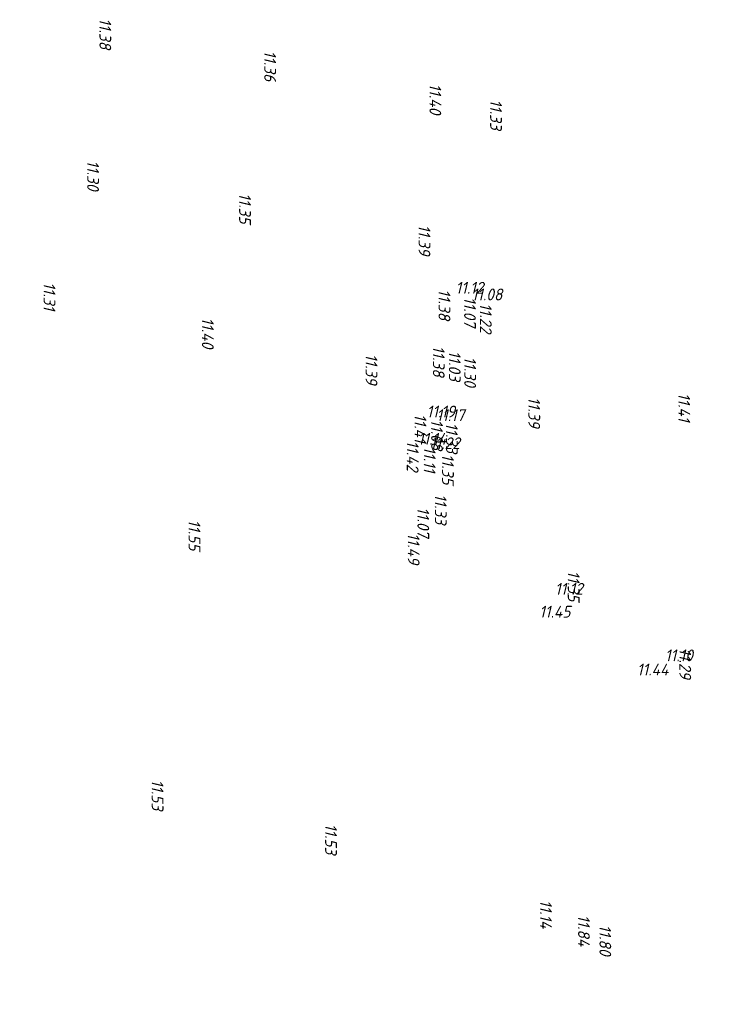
# Model space of a CAD drawing. Header units: metres. Extents: x 232614 to 233692, y 552964 to 554400.
# Tile 11 of 26: x 233132 to 233219, y 553708 to 553833. Entities that reach past the tile are written whole.
import ezdxf

# ---------------------------------------------------------------- set-up
doc = ezdxf.new("R2010")
doc.units = ezdxf.units.M
doc.layers.add('B-XX-AL-Hoogtecijfer-T', color=7, linetype='Continuous', lineweight=18, true_color=0xb8807a)
for name, color, linetype, lineweight in [('Hoogtecijfer-T-UIT', 2, 'Continuous', 18), ('V-WE-GW-WATERGANG-WERK-A', 252, 'Continuous', 9), ('V-WE-VH-VERHARDING_BOUWWEG_BRM-A', 252, 'Continuous', 9)]:
    doc.layers.add(name, color=color, linetype=linetype, lineweight=lineweight)
doc.styles.add('NLCS-ISO', font='NLCS-ISO.ttf', dxfattribs={"height": 1.8})

msp = doc.modelspace()

# ---------------------------------------------------------------- hatches: boundary and pattern name
at = {"layer": 'V-WE-GW-WATERGANG-WERK-A'}
h = msp.add_hatch(dxfattribs=at)
h.set_pattern_fill('AGW-WERK_AANVULLEN-SO', color=256, scale=0.25, angle=80, pattern_type=2)
h.set_pattern_definition([(125, (-31.53273545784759, -85.33174105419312), (-1.02394005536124, -0.7169705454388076), [])])
edge = h.paths.add_edge_path()
edge.add_line((233244.157845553, 553798.7235854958), (233239.3190546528, 553769.7469202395))
edge.add_line((233239.3190546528, 553769.7469202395), (233223.3550380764, 553694.4130981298))
edge.add_line((233223.3550380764, 553694.4130981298), (233181.5947409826, 553571.3998705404))
edge.add_arc((233177.8543941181, 553572.6696363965), 3.949999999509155, 257.6229858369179, 341.2487750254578, ccw=False)
edge.add_line((233177.0077373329, 553568.8114409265), (233118.6863579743, 553581.6097016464))
edge.add_arc((233117.3895798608, 553575.7003136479), 6.049999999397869, 77.62298584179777, 122.6229858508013)
edge.add_line((233114.1279721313, 553580.7958425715), (233095.4868449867, 553568.8638046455))
edge.add_arc((233092.7913014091, 553573.0749855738), 4.999999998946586, 254.7515897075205, 302.6229858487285, ccw=False)
edge.add_line((233091.4762791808, 553568.2510124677), (233091.7863223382, 553565.458998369))
edge.add_arc((233092.516081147, 553570.4054569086), 5.000000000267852, 261.607602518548, 302.6229858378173)
edge.add_line((233095.2116247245, 553566.1942759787), (233115.2601004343, 553579.0271465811))
edge.add_arc((233117.3895798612, 553575.700313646), 3.950000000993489, 77.62298584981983, 122.62298584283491, ccw=False)
edge.add_line((233118.2362366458, 553579.5585091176), (233176.5576160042, 553566.760248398))
edge.add_arc((233177.854394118, 553572.6696363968), 6.049999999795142, 257.6229858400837, 341.2487750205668)
edge.add_line((233183.5832798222, 553570.7248051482), (233199.0225205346, 553616.2041471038))
edge.add_arc((233200.6796362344, 553615.6415926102), 1.750000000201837, 39.21440247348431, 161.2487750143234, ccw=False)
edge.add_line((233202.0355110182, 553616.747984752), (233205.8135356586, 553612.1180455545))
edge.add_arc((233206.6270605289, 553612.7818808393), 1.049999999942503, 219.2144024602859, 399.2144024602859)
edge.add_line((233207.4405853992, 553613.445716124), (233201.4472846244, 553620.7904586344))
edge.add_arc((233202.8031594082, 553621.8968507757), 1.749999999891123, 161.2487750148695, 219.2144024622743, ccw=False)
edge.add_line((233201.1460437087, 553622.4594052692), (233225.3836042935, 553693.8559413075))
edge.add_line((233225.3836042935, 553693.8559413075), (233227.5356211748, 553704.0112588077))
edge.add_arc((233228.4649833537, 553703.8143173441), 0.9499999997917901, 39.214402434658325, 168.0354294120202, ccw=False)
edge.add_line((233229.201029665, 553704.4149302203), (233235.4911999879, 553696.7063764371))
edge.add_arc((233236.3047248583, 553697.370211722), 1.050000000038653, 219.2144024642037, 399.2144024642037)
edge.add_line((233237.1182497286, 553698.0340470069), (233228.7932660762, 553708.2362483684))
edge.add_arc((233229.5293123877, 553708.8368612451), 0.9500000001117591, 168.0354293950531, 219.2144024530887, ccw=False)
edge.add_line((233228.5999502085, 553709.0338027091), (233241.3828736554, 553769.3561204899))
edge.add_line((233241.3828736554, 553769.3561204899), (233246.2291643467, 553798.3776975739))
edge.add_arc((233245.1935049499, 553798.5506415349), 1.049999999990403, 350.5196969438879, 530.5196969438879)
h = msp.add_hatch(dxfattribs=at)
h.set_pattern_fill('AGW-WERK_AANVULLEN-SO', color=256, scale=0.25, angle=80, pattern_type=2)
h.set_pattern_definition([(125, (0, 0), (-1.02394005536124, -0.7169705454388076), [])])
edge = h.paths.add_edge_path()
edge.add_line((233226.6546269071, 553585.3216854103), (233228.8039252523, 553587.0291890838))
edge.add_line((233228.8039252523, 553587.0291890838), (233228.1504156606, 553587.8517159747))
edge.add_arc((233226.975976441, 553586.9186069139), 1.499999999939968, 38.46765302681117, 129.4338322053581)
edge.add_line((233226.0231964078, 553588.0771448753), (233225.7141835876, 553587.8230131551))
edge.add_arc((233225.2695529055, 553588.3636642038), 0.6999999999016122, 250.661953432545, 309.4338322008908, ccw=False)
edge.add_line((233225.0377541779, 553587.7031573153), (233220.4770651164, 553589.3036885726))
edge.add_arc((233220.6426356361, 553589.7754792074), 0.5000000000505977, 161.0894633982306, 250.66195344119, ccw=False)
edge.add_line((233220.1696227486, 553589.9375249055), (233248.5781750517, 553672.8623511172))
edge.add_arc((233249.0511879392, 553672.700305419), 0.5000000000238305, 70.66195344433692, 161.0894633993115, ccw=False)
edge.add_line((233249.2167584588, 553673.1720960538), (233254.2608720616, 553671.401911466))
edge.add_arc((233255.0224964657, 553673.5721483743), 2.299999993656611, 250.6619530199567, 266.676028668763)
edge.add_arc((233254.7731751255, 553669.279382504), 2.000000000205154, 38.707828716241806, 86.67602863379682, ccw=False)
edge.add_line((233256.3338650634, 553670.5300810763), (233258.2963150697, 553672.131544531))
edge.add_line((233258.2963150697, 553672.131544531), (233257.6726261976, 553672.8958193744))
edge.add_arc((233256.5104787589, 553671.9474453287), 1.499999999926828, 39.21627217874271, 129.4338321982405)
edge.add_line((233255.5576987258, 553673.1059832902), (233255.4671271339, 553673.0314973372))
edge.add_arc((233255.0224964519, 553673.5721483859), 0.6999999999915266, 250.6619534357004, 309.43383219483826, ccw=False)
edge.add_line((233254.7906977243, 553672.9116414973), (233249.7282785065, 553674.6882502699))
edge.add_arc((233249.8938490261, 553675.1600409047), 0.5000000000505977, 161.0894633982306, 250.66195344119, ccw=False)
edge.add_line((233249.4208361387, 553675.3220866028), (233275.9312379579, 553752.7061940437))
edge.add_arc((232888.2025740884, 553885.5350527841), 409.8500000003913, 341.0894634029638, 345.8755462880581)
edge.add_arc((233284.8861551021, 553785.7150194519), 0.7999999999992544, 345.8755462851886, 525.8755462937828)
edge.add_arc((232888.2025740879, 553885.5350527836), 408.2500000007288, 341.08946340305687, 345.8755462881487, ccw=False)
edge.add_line((233274.417596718, 553753.2247402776), (233201.2995208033, 553539.7924022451))
edge.add_arc((233197.3262125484, 553541.153586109), 4.199999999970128, 295.2490516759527, 341.089463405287, ccw=False)
edge.add_line((233199.1177383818, 553537.3548448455), (233178.729989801, 553527.7397708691))
edge.add_arc((233178.5167129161, 553528.192001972), 0.5000000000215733, 217.3164046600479, 295.24905167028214, ccw=False)
edge.add_line((233178.1190629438, 553527.8888939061), (233179.7308411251, 553525.7743888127))
edge.add_arc((233180.1284910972, 553526.0774968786), 0.4999999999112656, 115.2490516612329, 217.3164046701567, ccw=False)
edge.add_line((233179.9152142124, 553526.5297279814), (233199.8002244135, 553535.9077053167))
edge.add_arc((233197.3262125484, 553541.1535861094), 5.800000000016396, 295.2490516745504, 341.0894634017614)
edge.add_line((233202.8131620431, 553539.2738560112), (233219.3269616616, 553587.4777894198))
edge.add_arc((233219.7999745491, 553587.3157437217), 0.5000000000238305, 70.66195344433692, 161.0894633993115, ccw=False)
edge.add_line((233219.9655450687, 553587.7875343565), (233224.5079285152, 553586.193427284))
edge.add_arc((233225.2695529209, 553588.3636641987), 2.300000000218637, 250.6619530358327, 267.7006991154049)
edge.add_arc((233225.0970386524, 553584.0671261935), 2.000000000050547, 38.84644495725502, 87.70069950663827, ccw=False)
edge.add_line((233226.6546981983, 553585.3215968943), (233226.6546269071, 553585.3216854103))
at = {"layer": 'V-WE-VH-VERHARDING_BOUWWEG_BRM-A'}
h = msp.add_hatch(dxfattribs=at)
h.set_pattern_fill('AVH-BOUWWEG-SO', color=256, scale=0.5, angle=340.2, pattern_type=2)
h.set_pattern_definition([(25.20000000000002, (0, 0), (-0.5322241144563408, 1.131033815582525), [0.375, -0.375]), (115.1999999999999, (0.08468448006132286, 0.2352201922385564), (-1.131033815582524, -0.5322241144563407), [0.375, -0.375])])
edge = h.paths.add_edge_path()
edge.add_line((233280.8423760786, 553790.6513960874), (233269.4854401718, 553794.550214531))
edge.add_line((233269.4854401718, 553794.550214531), (233272.1858593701, 553789.4007829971))
edge.add_arc((232892.4814215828, 553898.25637525), 395.0000000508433, 340.66195344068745, 344.00319347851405, ccw=False)
edge.add_line((233265.1960230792, 553767.4556647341), (233190.7843421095, 553555.4207307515))
edge.add_line((233190.7843421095, 553555.4207307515), (233176.8892449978, 553547.6733230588))
edge.add_line((233176.8892449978, 553547.6733230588), (233158.0480359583, 553551.8079081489))
edge.add_line((233158.0480359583, 553551.8079081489), (233138.3584451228, 553563.0987038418))
edge.add_line((233138.3584451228, 553563.0987038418), (233125.6347228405, 553545.7849871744))
edge.add_line((233125.6347228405, 553545.7849871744), (233140.12492252, 553535.1362466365))
edge.add_line((233140.12492252, 553535.1362466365), (233150.5727998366, 553549.3531230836))
edge.add_line((233150.5727998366, 553549.3531230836), (233189.8679527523, 553540.7300483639))
edge.add_line((233189.8679527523, 553540.7300483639), (233227.3218126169, 553647.4542427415))
edge.add_line((233227.3218126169, 553647.4542427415), (233232.2274223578, 553649.3532567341))
edge.add_line((233232.2274223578, 553649.3532567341), (233238.8502431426, 553668.2248821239))
edge.add_line((233238.8502431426, 553668.2248821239), (233236.2072027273, 553672.7730244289))
edge.add_line((233236.2072027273, 553672.7730244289), (233268.9703481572, 553766.1311005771))
edge.add_arc((232892.4814216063, 553898.256375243), 399.0000000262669, 340.6619534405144, 343.97357078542)
edge.add_line((233275.9740666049, 553788.1001622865), (233280.8423760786, 553790.6513960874))

# ---------------------------------------------------------------- texts
at = {"layer": 'B-XX-AL-Hoogtecijfer-T', "style": 'NLCS-ISO', "oblique": 13.5}
for s, p in [('11.38', (233141.8221409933, 553832.884918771)), ('11.36', (233162.769113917, 553828.7720866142)), ('11.40', (233183.7584864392, 553824.5778468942)), ('11.33', (233191.4662222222, 553822.5650000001)), ('11.30', (233140.2723753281, 553814.8248468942)), ('11.35', (233159.5766675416, 553810.6714160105)), ('11.39', (233182.3756150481, 553806.6488035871)), ('11.31', (233134.735, 553799.341)), ('11.38', (233184.9171409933, 553798.446918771)), ('11.07', (233188.1542222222, 553797.4688468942)), ('11.22', (233190.1745669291, 553796.684)), ('11.40', (233154.8524864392, 553794.8438468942)), ('11.38', (233184.1881409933, 553791.258918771)), ('11.03', (233186.2212222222, 553790.6258468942)), ('11.39', (233175.6476150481, 553790.231803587)), ('11.30', (233188.1793753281, 553789.8798468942)), ('11.39', (233196.3236150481, 553784.753803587)), ('11.41', (233215.3861111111, 553785.279)), ('11.41', (233181.8631111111, 553782.6020000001)), ('11.08', (233183.9671409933, 553781.899918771)), ('11.33', (233185.8592222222, 553781.48)), ('11.42', (233180.8806780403, 553779.212)), ('11.11', (233183.0357777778, 553778.458)), ('11.35', (233185.3566675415, 553777.5144160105)), ('11.33', (233184.4392222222, 553772.43)), ('11.07', (233182.2262222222, 553770.7458468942)), ('11.55', (233153.1516675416, 553769.1664160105)), ('11.49', (233181.0057261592, 553767.4678035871)), ('11.35', (233201.3366675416, 553762.6714160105)), ('11.29', (233215.5136150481, 553752.8138035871)), ('11.53', (233148.4692222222, 553736.1194160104)), ('11.53', (233170.5032222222, 553730.5084160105)), ('11.14', (233197.8111111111, 553720.8350000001)), ('11.84', (233202.6323333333, 553718.933918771)), ('11.80', (233205.3513753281, 553717.673918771))]:
    msp.add_text(s, height=1.5, rotation=270, dxfattribs=at).set_placement(p)
at = {"layer": 'Hoogtecijfer-T-UIT', "style": 'NLCS-ISO', "oblique": 13.5}
for s, p in [('11.12', (233187.0843447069, 553797.8840000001)), ('11.08', (233189.1211409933, 553797.030918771)), ('11.19', (233183.4053928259, 553782.1518035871)), ('11.17', (233184.654, 553781.692)), ('11.14', (233182.2851111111, 553778.6900000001)), ('11.22', (233183.8215669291, 553778.126)), ('11.12', (233199.7123447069, 553759.62)), ('11.45', (233197.7187786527, 553756.7154160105)), ('11.10', (233213.6881531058, 553751.1678468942)), ('11.44', (233210.1314444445, 553749.366))]:
    msp.add_text(s, height=1.5, dxfattribs=at).set_placement(p)

doc.saveas('drawing.dxf')
